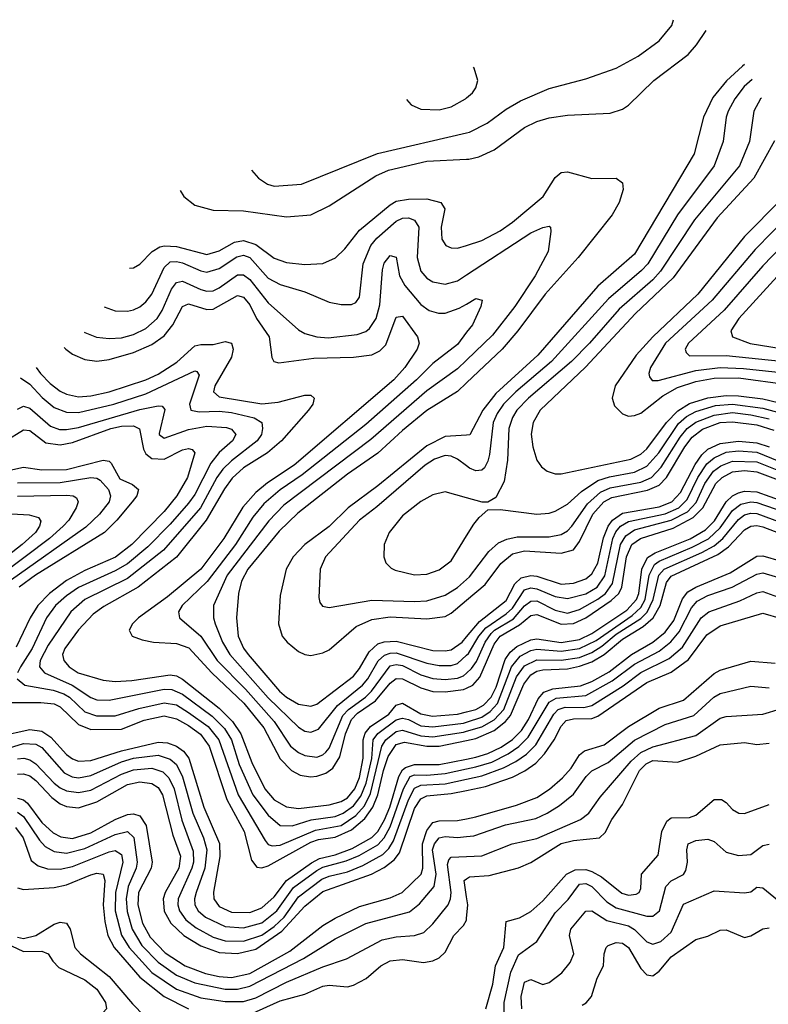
# Model space of a CAD drawing. Header units: inches. Extents: x 990535 to 1117859, y 769386 to 892122.
# Tile 250 of 256: x 1008537 to 1010988, y 874964 to 878189. Entities that reach past the tile are written whole.
import ezdxf

# ---------------------------------------------------------------- set-up
doc = ezdxf.new("R2010")
doc.units = ezdxf.units.IN
doc.header["$MEASUREMENT"] = 0
doc.layers.add('B0807', color=7, linetype='Continuous')
doc.layers.add('B0817', color=7, linetype='Continuous')

msp = doc.modelspace()

# ---------------------------------------------------------------- linework, layer by layer
at = {"layer": 'B0807', "color": 5}
for points, elevation in [([(1009803, 877928), (1009819.1, 877910), (1009850, 877896.5), (1009910, 877893.8), (1009950, 877904.2), (1009996.9, 877930), (1010000, 877932.7)], 3760), ([(1009296, 877696), (1009318.7, 877670), (1009348.4, 877650), (1009370, 877643.7), (1009459.3, 877650), (1009708.8, 877751.2), (1010000, 877818.2)], 3740), ([(1009062, 877629.6), (1009074, 877610), (1009110, 877582.1), (1009170, 877565.2), (1009270, 877562.9), (1009410, 877543.9), (1009490, 877550.1), (1009550, 877579.7), (1009702.5, 877677.5), (1009744.1, 877695.9), (1009870, 877725.3), (1010000, 877732.4)], 3720), ([(1008896.9, 877375.2), (1008910, 877376.1), (1008930, 877388), (1008970.5, 877430), (1008995.4, 877444.6), (1009011.7, 877448.3), (1009050, 877446.3), (1009150, 877420.1), (1009190, 877431.5), (1009240, 877460), (1009270, 877466.1), (1009310, 877452.4), (1009370, 877408.4), (1009410, 877394.2), (1009470, 877386.8), (1009530, 877390.6), (1009571, 877409), (1009601.1, 877438.9), (1009650, 877500.1), (1009750, 877582.2), (1009770, 877594.9), (1009810, 877601.3), (1009870, 877601.8), (1009915.2, 877590), (1009929, 877570), (1009916.8, 877510), (1009918.7, 877470), (1009932, 877450), (1009950, 877441.4), (1009970, 877440.5), (1010000, 877450)], 3680), ([(1008814.2, 877248.1), (1008850, 877235.5), (1008890, 877234.5), (1008910, 877239.1), (1008930, 877248.2), (1008950, 877264.6), (1008969.9, 877290), (1009010, 877377.9), (1009030, 877395.7), (1009050, 877397.3), (1009070, 877392.3), (1009130, 877366.5), (1009150, 877362.7), (1009190, 877373.9), (1009248, 877412), (1009270, 877417.3), (1009290.8, 877410), (1009350, 877343), (1009390, 877321.3), (1009470, 877297.7), (1009550, 877263.5), (1009590, 877256.1), (1009623.3, 877256.7), (1009637, 877263), (1009650, 877280.4), (1009661.3, 877390), (1009686.1, 877450), (1009706.2, 877473.8), (1009770, 877528.9), (1009790, 877539), (1009810, 877540.3), (1009830, 877532.8), (1009844.2, 877510), (1009838, 877410), (1009850, 877365), (1009870, 877342.3), (1009890, 877330.6), (1009930, 877322.5), (1009970, 877333.4), (1010000, 877353.1)], 3660), ([(1008748.7, 877165.8), (1008750, 877164.5), (1008789.1, 877149.1), (1008830, 877144.8), (1008870, 877147.5), (1008910, 877158.2), (1008950, 877177.5), (1008986.7, 877210), (1009003.6, 877236.4), (1009034, 877306), (1009050, 877327.8), (1009070, 877332.3), (1009130, 877305.1), (1009150, 877299.9), (1009170, 877301.5), (1009190, 877310.7), (1009250, 877353.3), (1009270, 877353.9), (1009290, 877338.5), (1009350, 877262.2), (1009450, 877172.9), (1009470, 877161), (1009510, 877150.1), (1009547.4, 877147.4), (1009641.8, 877158.2), (1009670, 877168.2), (1009682.4, 877177.6), (1009704, 877210), (1009715.6, 877255.6), (1009724.8, 877370), (1009730, 877391.3), (1009750, 877416.3), (1009770, 877411.6), (1009779.9, 877350), (1009798.1, 877318.1), (1009850, 877256.8), (1009877.1, 877237.1), (1009907.7, 877227.7), (1009930, 877228.2), (1009976.2, 877243.8), (1010000, 877257.8)], 3640), ([(1008683.2, 877115.6), (1008687.7, 877110), (1008710, 877093.1), (1008750, 877075.8), (1008790, 877071.1), (1008830, 877076.5), (1008910, 877099.1), (1008970, 877125.2), (1009010, 877153.7), (1009039, 877190), (1009070.2, 877249.8), (1009090, 877258.6), (1009150, 877239.8), (1009170, 877240.9), (1009250, 877285.9), (1009270, 877280.3), (1009290, 877255.5), (1009312.1, 877210), (1009353.9, 877150), (1009362.8, 877082.8), (1009369.6, 877069.6), (1009385, 877065), (1009499.7, 877080.3), (1009630, 877083.8), (1009690, 877091.7), (1009716, 877104), (1009735.7, 877124.3), (1009770, 877215.1), (1009790, 877218), (1009839.8, 877150), (1009844.7, 877130), (1009838.4, 877110), (1009797.7, 877050), (1009762.3, 877010), (1009435.2, 876730), (1009347.9, 876672.1), (1009310, 876640.8), (1009267.4, 876592.6), (1009205.2, 876490), (1009130.5, 876389.5), (1009021, 876299), (1008926.4, 876230), (1008906.9, 876210), (1008895.2, 876190), (1008905.7, 876170), (1008937.8, 876157.8), (1008974.8, 876150), (1009050, 876145.7), (1009091.3, 876131.3), (1009165.9, 876050), (1009270.5, 875950.5), (1009336.2, 875870), (1009390, 875768), (1009426.8, 875730), (1009455.3, 875715.3), (1009489.5, 875709.5), (1009510, 875711.2), (1009538.9, 875721.1), (1009562.3, 875737.7), (1009585.6, 875774.4), (1009603.8, 875850), (1009623, 875897), (1009642.5, 875917.5), (1009701.7, 875958.3), (1009750, 876016.3), (1009770, 876031.3), (1009790, 876030), (1009850, 876001), (1009890, 875988.8), (1009930, 875987.4), (1009990, 875995.1), (1010000, 876000.1)], 3620), ([(1010000, 877165.2), (1009970, 877125.7), (1009890, 877063), (1009836.3, 877010), (1009670, 876862.8), (1009461.6, 876698.4), (1009390, 876649.7), (1009336.6, 876603.4), (1009300.6, 876559.4), (1009243.9, 876470), (1009151.2, 876348.8), (1009069, 876270), (1009057.5, 876250), (1009060.2, 876230), (1009129.8, 876169.8), (1009184, 876090), (1009276.7, 875996.7), (1009370.1, 875890), (1009424.1, 875810), (1009450, 875788.6), (1009470, 875779.3), (1009510, 875774), (1009530, 875781.3), (1009539.2, 875790), (1009550, 875803.4), (1009595.4, 875910), (1009613.6, 875930), (1009669.2, 875970), (1009688.6, 875990), (1009750, 876072.4), (1009770, 876077.6), (1009790, 876073.5), (1009850, 876043.4), (1009890, 876031.6), (1009930, 876028.6), (1009970, 876032.7), (1009990, 876040), (1010000, 876049)], 3640), ([(1008591, 877050.4), (1008605.5, 877030), (1008637.2, 876997.2), (1008670, 876972.7), (1008690, 876963.1), (1008730, 876954.4), (1008770, 876957.1), (1008830, 876970.5), (1008949.9, 877010), (1008990, 877028.3), (1009052.1, 877067.9), (1009110, 877120.4), (1009130, 877125.3), (1009170, 877125.6), (1009210, 877135.5), (1009230, 877130.1), (1009236.5, 877110), (1009230, 877083.8), (1009176.3, 876990), (1009172.1, 876970), (1009190, 876953.7), (1009330, 876931.4), (1009383.4, 876936.6), (1009470, 876959.4), (1009490, 876959), (1009501.6, 876950), (1009496.6, 876930), (1009482.3, 876910), (1009393.7, 876810), (1009348.1, 876770), (1009270, 876721.3), (1009233, 876687), (1009207.4, 876652.6), (1009147.7, 876550), (1009050.9, 876429.1), (1008925.2, 876330), (1008813, 876267), (1008777.8, 876242.2), (1008729.3, 876190.7), (1008685.5, 876130), (1008676.9, 876110), (1008681.5, 876090), (1008699.3, 876070), (1008728.4, 876050), (1008810, 876026.1), (1008850, 876021.6), (1008904.4, 876024.4), (1009030, 876043), (1009050, 876039.6), (1009070, 876029.5), (1009190, 875934.1), (1009233.3, 875890), (1009261.2, 875850), (1009296.6, 875756.6), (1009339.2, 875670), (1009370, 875633.8), (1009410.8, 875610.8), (1009450, 875605.8), (1009550, 875617.5), (1009590, 875628.3), (1009610, 875641), (1009634.5, 875670), (1009650, 875707), (1009661.2, 875770), (1009661.2, 875830), (1009667.9, 875852.1), (1009685.7, 875874.3), (1009745, 875915), (1009770, 875944.3), (1009790, 875950.5), (1009850, 875915.3), (1009888.3, 875908.3), (1009970, 875914.3), (1010000, 875922)], 3580), ([(1010000, 877074.2), (1009970, 877045.2), (1009870, 876973.3), (1009686.4, 876813.6), (1009401.4, 876598.6), (1009352.5, 876547.5), (1009216.7, 876370), (1009171.7, 876270), (1009171.3, 876230), (1009176.9, 876210), (1009201.1, 876150), (1009224.9, 876110), (1009350, 875968), (1009450, 875872.2), (1009470, 875859.4), (1009490, 875855.1), (1009514.8, 875865.2), (1009577.3, 875942.7), (1009659.8, 876010), (1009677.1, 876030), (1009711, 876089), (1009731.8, 876108.2), (1009750, 876114.6), (1009770, 876115.1), (1009870, 876081.4), (1009910, 876073.7), (1009950, 876074.4), (1009970, 876080.7), (1010000, 876107.6)], 3660), ([(1008540, 877015.7), (1008570, 876995), (1008611.3, 876951.3), (1008650, 876919.2), (1008690, 876903.4), (1008730, 876902.3), (1008845.2, 876930), (1008950, 876963.5), (1009110, 877039.1), (1009117.3, 877037.3), (1009125.1, 877025.1), (1009093.1, 876930), (1009097.5, 876910), (1009124.8, 876904.8), (1009190, 876906.9), (1009230, 876902.9), (1009304.8, 876884.8), (1009329.6, 876870), (1009332.2, 876850), (1009328.4, 876830), (1009314.6, 876810), (1009230, 876744.2), (1009202.5, 876717.5), (1009182.8, 876690), (1009128.6, 876590), (1009007.8, 876452.2), (1008890, 876358.7), (1008750.6, 876290), (1008704.5, 876250), (1008630, 876140.5), (1008604.3, 876090), (1008602.2, 876070), (1008618.1, 876050), (1008709.5, 876009.5), (1008770, 875969.1), (1008790, 875961.9), (1008830, 875960.5), (1009010, 875996), (1009035.1, 875995.1), (1009070, 875980.2), (1009167.7, 875907.7), (1009207.2, 875867.2), (1009230, 875830), (1009255.7, 875750), (1009299.8, 875650), (1009350, 875583.7), (1009390.1, 875550.1), (1009429.2, 875549.2), (1009491.8, 875568.2), (1009570, 875579.7), (1009596.2, 875590), (1009630, 875614.3), (1009654.2, 875645.8), (1009671.8, 875688.2), (1009689.5, 875769.5), (1009694.4, 875830), (1009709.1, 875850.9), (1009770, 875895.8), (1009790, 875902), (1009810, 875896.9), (1009850, 875876.3), (1009890, 875873.3), (1009990, 875885.2), (1010000, 875888.5)], 3560), ([(1010000, 877000.2), (1009970, 876971.8), (1009870, 876909), (1009790, 876844.1), (1009710, 876769.6), (1009610, 876700.8), (1009447.1, 876572.9), (1009386.4, 876513.6), (1009284.1, 876390), (1009263, 876350), (1009253.5, 876310), (1009246.8, 876230), (1009252.6, 876170), (1009270, 876130.7), (1009285.1, 876110), (1009387.6, 875990), (1009410.1, 875970), (1009450, 875947), (1009490, 875940.8), (1009510, 875947.3), (1009630, 876039), (1009650, 876063.7), (1009681.2, 876118.8), (1009710, 876144.9), (1009730, 876151.8), (1009770, 876153.3), (1009890, 876122.9), (1009930, 876121.6), (1009950, 876125.8), (1009985, 876150), (1010000, 876167.8)], 3680), ([(1008530, 876913.5), (1008550, 876923.4), (1008570, 876917.1), (1008637.8, 876857.8), (1008667.3, 876847.3), (1008690, 876846.5), (1008730, 876853.5), (1008930, 876912.6), (1008990, 876924.6), (1009003.4, 876923.4), (1009012.6, 876912.6), (1008993.6, 876833.6), (1008993.9, 876830), (1009010, 876818), (1009090, 876846.6), (1009150, 876857.4), (1009213.7, 876853.7), (1009230, 876847.5), (1009244.3, 876830), (1009233.6, 876810), (1009190, 876771.9), (1009162.9, 876737.1), (1009110, 876634.2), (1009090, 876605.3), (1009030, 876536.7), (1008956.9, 876463.1), (1008890, 876406.7), (1008850, 876383.8), (1008730, 876329.9), (1008690, 876302.6), (1008654.7, 876270), (1008625.3, 876230), (1008577.9, 876130), (1008540.1, 876070), (1008530.4, 876050)], 3540), ([(1008490, 876808.3), (1008550, 876845.7), (1008570, 876843.3), (1008622.7, 876802.7), (1008670, 876797), (1008710, 876804.6), (1008835.8, 876850), (1008870, 876857.5), (1008910, 876859.1), (1008929.3, 876849.3), (1008942.6, 876782.6), (1008950, 876767.5), (1008970, 876751.9), (1009010, 876750.1), (1009070, 876780.1), (1009090, 876785.1), (1009101.8, 876781.8), (1009110, 876770.4), (1009086.6, 876690), (1009051.8, 876630), (1009010, 876578.8), (1008904.6, 876470), (1008851.2, 876428.8), (1008750, 876385.6), (1008690, 876351.9), (1008635.1, 876310), (1008596.4, 876270), (1008571.1, 876230), (1008525.6, 876134.4)], 3520), ([(1010000, 876828.6), (1009930, 876824.5), (1009870, 876793.9), (1009710, 876662.1), (1009612.8, 876590), (1009550, 876529.2), (1009470, 876470.3), (1009432.3, 876430), (1009409, 876390), (1009390, 876303.7), (1009384, 876210), (1009396.6, 876170), (1009413.1, 876150), (1009450, 876120.1), (1009470, 876110.1), (1009490, 876107.1), (1009530, 876115.4), (1009550, 876125.2), (1009638.3, 876201.7), (1009690, 876225), (1009750, 876233.1), (1009870, 876226.3), (1009930, 876234.6), (1009950, 876245.1), (1010000, 876287.9)], 3720), ([(1008430, 876697.5), (1008550, 876723.7), (1008610, 876715), (1008690, 876715.5), (1008810, 876746.4), (1008830, 876743.7), (1008836.7, 876736.7), (1008865.3, 876685.3), (1008906.9, 876666.9), (1008925.7, 876650), (1008921, 876630), (1008905.6, 876610), (1008855.2, 876550), (1008814.3, 876510), (1008588.5, 876370), (1008535.5, 876330)], 3480), ([(1010000, 876727.9), (1009969.8, 876750), (1009950, 876759.5), (1009930, 876761.5), (1009895.5, 876750), (1009864.6, 876730), (1009706.5, 876593.5), (1009649.6, 876550), (1009538.6, 876430), (1009521, 876390), (1009516.5, 876296.5), (1009519.9, 876279.9), (1009528.1, 876268.1), (1009550, 876263.6), (1009690, 876287.8), (1009830, 876283.2), (1009870, 876286.1), (1009930, 876303.8), (1009970, 876329.7), (1010000, 876355.5)], 3740), ([(1008530, 876672.2), (1008670, 876673.2), (1008770, 876689.3), (1008790, 876687), (1008800.5, 876680.5), (1008827.7, 876650), (1008834.9, 876630), (1008830.5, 876610), (1008798.8, 876570), (1008753.5, 876526.5), (1008510, 876354.5)], 3460), ([(1008530, 876628), (1008691.3, 876631.3), (1008712, 876630), (1008723.1, 876623.1), (1008728.9, 876610), (1008721.8, 876590), (1008697.7, 876550), (1008679.5, 876530), (1008634.7, 876490), (1008475.9, 876370)], 3440), ([(1010000, 876623.5), (1009930, 876643.1), (1009890, 876632.9), (1009850, 876610.6), (1009790, 876564.1), (1009746.7, 876510), (1009730.2, 876470), (1009729.1, 876430), (1009736, 876410), (1009752.6, 876392.6), (1009765.8, 876385.8), (1009830, 876370.8), (1009870, 876372.6), (1009910, 876387.1), (1009950, 876417.1), (1010000, 876498.3)], 3760), ([(1008473.3, 876573.3), (1008567.9, 876567.9), (1008598.7, 876558.7), (1008606.2, 876546.2), (1008601.9, 876530), (1008588.8, 876510), (1008545.7, 876470), (1008457.5, 876402.5)], 3420), ([(1008528.8, 876030), (1008553.8, 876010), (1008647.3, 875992.7), (1008681.2, 875981.2), (1008699.9, 875970), (1008750, 875922.6), (1008788.7, 875908.7), (1008850, 875909.6), (1008927, 875933), (1009010, 875951.8), (1009050, 875944.8), (1009090, 875920.5), (1009153.7, 875873.7), (1009189.2, 875830), (1009252.5, 875650), (1009340.8, 875500.8), (1009350, 875488.2), (1009363.1, 875483.1), (1009390, 875485.4), (1009505.1, 875534.9), (1009590, 875549.9), (1009637.3, 875582.7), (1009665.3, 875614.7), (1009685.5, 875654.5), (1009722.5, 875810), (1009735.6, 875830), (1009770, 875857.9), (1009790, 875862.3), (1009850, 875843.3), (1009890, 875840.6), (1009990, 875855.6), (1010000, 875858.5)], 3540), ([(1008472.4, 875952.4), (1008606.9, 875953.1), (1008650, 875948.8), (1008670, 875938.3), (1008730, 875880.8), (1008770, 875864.2), (1008870, 875865.3), (1008945, 875895), (1009010, 875909), (1009050, 875899.7), (1009090, 875877.6), (1009128.7, 875848.7), (1009157.4, 875810), (1009215.2, 875635.2), (1009271.6, 875530), (1009296.3, 875436.3), (1009313.9, 875413.9), (1009330, 875411.5), (1009350, 875417.7), (1009490, 875495.3), (1009515.8, 875504.2), (1009570, 875512), (1009623.8, 875536.2), (1009667.2, 875572.8), (1009692.8, 875610), (1009709.2, 875650), (1009727.7, 875730), (1009743.6, 875776.4), (1009770, 875814.7), (1009797.2, 875822.8), (1009870, 875810.2), (1009910, 875810.2), (1010000, 875828.7)], 3520), ([(1008470, 875842.9), (1008570, 875864.6), (1008610, 875859.3), (1008639.5, 875839.5), (1008690, 875782.5), (1008710, 875767.8), (1008730, 875760.3), (1008770, 875762.8), (1008870, 875794.5), (1008990, 875823.2), (1009020.8, 875820.8), (1009050.1, 875810), (1009073.2, 875793.2), (1009090.5, 875770), (1009139.6, 875610), (1009191.5, 875491.5), (1009192.1, 875447.9), (1009171.8, 875331.8), (1009172.7, 875310), (1009190, 875284.6), (1009230, 875266.2), (1009290, 875265.2), (1009330, 875279.9), (1009370, 875316.1), (1009410, 875370), (1009492.3, 875427.7), (1009518.6, 875441.4), (1009570, 875454.1), (1009625.4, 875474.6), (1009689.9, 875510.1), (1009710, 875530.8), (1009731.8, 875568.2), (1009749, 875610), (1009778.4, 875710), (1009790, 875731.9), (1009799.9, 875740.1), (1009830, 875749.9), (1009910, 875749.4), (1010000, 875767.6)], 3480), ([(1008490, 875799.9), (1008550, 875818.3), (1008590, 875816.1), (1008610, 875804.9), (1008682.7, 875722.7), (1008709.3, 875709.3), (1008730, 875706.1), (1008770, 875713.5), (1008870, 875758.7), (1008909.8, 875770), (1008990, 875780.5), (1009030, 875767.5), (1009050, 875749.3), (1009070, 875709.1), (1009104.2, 875590), (1009138.9, 875510), (1009149.4, 875470), (1009142.9, 875410), (1009115, 875330), (1009109.8, 875310), (1009111, 875290), (1009121.9, 875270), (1009144.9, 875250), (1009210, 875219.1), (1009270, 875214.6), (1009330, 875230.9), (1009379.1, 875270), (1009433.5, 875346.5), (1009510, 875402.3), (1009530, 875413.5), (1009605.8, 875434.2), (1009648.6, 875451.4), (1009710, 875486.6), (1009730.6, 875509.4), (1009750, 875545.6), (1009793.5, 875670), (1009815.1, 875710), (1009830, 875716.1), (1009870, 875714.7), (1009930, 875720.3), (1010000, 875735.5)], 3460), ([(1008530, 875768.5), (1008550.3, 875770.3), (1008570, 875765.2), (1008590, 875751.4), (1008650, 875688.7), (1008670, 875673.4), (1008690, 875663.8), (1008730, 875658.2), (1008770, 875666), (1008870, 875718.6), (1008910, 875731.8), (1008970, 875737.5), (1009005.7, 875725.7), (1009025.8, 875705.8), (1009042.7, 875670), (1009067.9, 875567.9), (1009105.5, 875465.5), (1009105.7, 875430), (1009101.1, 875410), (1009055.8, 875310), (1009054.6, 875290), (1009060.2, 875270), (1009081.3, 875241.3), (1009114.4, 875214.4), (1009170, 875184.5), (1009210, 875172.5), (1009270, 875171.5), (1009330, 875191), (1009370, 875219.6), (1009402.6, 875250), (1009450, 875316.2), (1009526.2, 875373.8), (1009550, 875384.5), (1009610, 875398.7), (1009660.8, 875419.2), (1009725.4, 875454.6), (1009745.7, 875474.3), (1009760.6, 875499.4), (1009810, 875634.1), (1009830, 875672.6), (1009850, 875682.2), (1009930, 875686.8), (1010000, 875702)], 3440), ([(1008530, 875718.4), (1008550, 875718.8), (1008570, 875712.4), (1008590, 875697.4), (1008642, 875642), (1008670, 875620.7), (1008690, 875612.6), (1008730, 875608), (1008790, 875627.6), (1008890, 875684), (1008930, 875692.5), (1008970, 875687.7), (1008990, 875674.4), (1009004.2, 875650), (1009038.4, 875518.4), (1009063.3, 875450), (1009058.4, 875410), (1009013.6, 875330), (1009007, 875310), (1009009.6, 875269.6), (1009031.5, 875230), (1009074.6, 875190), (1009130, 875156.3), (1009190, 875134.4), (1009250, 875130.2), (1009310, 875145.3), (1009395.7, 875204.3), (1009470, 875286), (1009530, 875334), (1009689, 875391), (1009730, 875411.9), (1009762.8, 875437.2), (1009780.1, 875459.9), (1009830, 875605.9), (1009850, 875637.2), (1009870, 875646.7), (1009950, 875654.3), (1010000, 875664.9)], 3420), ([(1008530, 875639.2), (1008550, 875634.3), (1008563.1, 875623.1), (1008610, 875559.3), (1008646.4, 875526.4), (1008672.3, 875512.3), (1008710, 875506.9), (1008770, 875525.8), (1008850, 875569.6), (1008890, 875585.7), (1008910, 875587.9), (1008930, 875581.3), (1008951.7, 875550), (1008970.5, 875430), (1008967.8, 875410), (1008926.6, 875330), (1008923.6, 875290), (1008939.4, 875230), (1008964.7, 875184.7), (1009013, 875133), (1009078.5, 875090), (1009145.1, 875065.1), (1009190, 875055.4), (1009230, 875052.5), (1009290, 875065), (1009421.6, 875138.4), (1009530, 875222.3), (1009570, 875246.6), (1009650, 875284.6), (1009750, 875313), (1009789.1, 875330.9), (1009850.8, 875390), (1009856.4, 875410), (1009856, 875490), (1009870, 875533.6), (1009890, 875560.2), (1009910, 875565.7), (1009970, 875566.6), (1010000, 875572.3)], 3380), ([(1008530, 875593.6), (1008550, 875579.5), (1008601.5, 875501.5), (1008621, 875481), (1008650, 875464.8), (1008690, 875459.1), (1008750, 875474.3), (1008850, 875520.8), (1008890.5, 875530.5), (1008910.8, 875510.8), (1008921.6, 875430), (1008918.2, 875410), (1008892.8, 875350), (1008885.6, 875310), (1008888.6, 875268.6), (1008905.4, 875210), (1008937.3, 875157.3), (1008990, 875102.1), (1009050, 875059.9), (1009110, 875034.8), (1009210, 875013.9), (1009250, 875013.5), (1009290, 875023.2), (1009466.2, 875113.8), (1009570, 875178.3), (1009670, 875228.5), (1009812.6, 875267.4), (1009846.4, 875293.6), (1009893.6, 875350), (1009900.9, 875390), (1009888.2, 875470), (1009894.8, 875490), (1009910, 875509.7), (1009930, 875514.1), (1009970, 875510.6), (1010000, 875513.9)], 3360), ([(1008523.6, 875543.6), (1008548.2, 875510), (1008575, 875435), (1008597.8, 875417.8), (1008628.2, 875408.2), (1008670, 875406.8), (1008710, 875415.2), (1008830, 875463.5), (1008850, 875467.7), (1008870, 875455), (1008874.6, 875430), (1008851.1, 875330), (1008850, 875270), (1008870.3, 875190.3), (1008895.4, 875150), (1008970, 875068.5), (1009050, 875014), (1009130, 874985.4), (1009210, 874973.2), (1009270, 874973.7), (1009310, 874985.5), (1009410, 875036.8), (1009530, 875087.3), (1009606.9, 875113.1), (1009724.2, 875175.8), (1009770, 875185.8), (1009830, 875189.2), (1009860.2, 875199.8), (1009890, 875227.4), (1009939.2, 875290), (1009947.8, 875310), (1009949.9, 875330.1), (1009937.7, 875422.3), (1009942, 875438), (1009950, 875446.4), (1010000, 875448.6)], 3340), ([(1008530, 875345.5), (1008550, 875339.8), (1008650, 875346.8), (1008690, 875356), (1008770, 875388.8), (1008790, 875394.2), (1008810, 875390.6), (1008815.4, 875370), (1008810.2, 875290), (1008815.6, 875235.6), (1008825.6, 875190), (1008846.2, 875150), (1008930, 875053), (1009010, 874989.5), (1009090, 874949)], 3320), ([(1010000, 875315.8), (1009992.4, 875370), (1010000, 875375.3)], 3320), ([(1008530, 875183.7), (1008550, 875179.5), (1008589.8, 875190.2), (1008650, 875226.9), (1008670, 875232.9), (1008690.4, 875230.4), (1008702, 875210), (1008718.2, 875150), (1008736.4, 875130), (1008830, 875055.5), (1008906.3, 874966.3), (1008985.5, 874885.5)], 3280), ([(1009290, 874930.5), (1009390, 874975.6), (1009470, 874997.9), (1009530, 875023.5), (1009550, 875026.8), (1009610, 875021.3), (1009630, 875026.9), (1009671, 875049), (1009719.2, 875090), (1009750, 875107), (1009790, 875111.3), (1009858.5, 875101.5), (1009890, 875107.2), (1009910, 875116.4), (1009930, 875134.8), (1009958.6, 875190), (1009990, 875222.8), (1009999.6, 875240.4), (1010000, 875245.6)], 3320), ([(1008510, 875155.5), (1008550, 875137.4), (1008610, 875137.9), (1008630, 875130.1), (1008645.2, 875105.2), (1008665, 875085), (1008750, 875044.5), (1008790, 875013.5), (1008817.6, 874970), (1008821.3, 874950), (1008810, 874937.3), (1008790, 874931), (1008710, 874933.2), (1008647.3, 874912.7), (1008590, 874878.3), (1008550, 874842.7), (1008521.5, 874810)], 3260)]:
    msp.add_lwpolyline(points, dxfattribs=dict(at, elevation=elevation))
at = {"layer": 'B0817', "color": 5}
for points, elevation in [([(1010000, 877818.2), (1010010, 877820.5), (1010067.6, 877850), (1010130, 877896.3), (1010176.2, 877923.8), (1010270, 877963.6), (1010390, 877995), (1010489.4, 878030.6), (1010561.5, 878070), (1010630, 878119.3), (1010671.9, 878170), (1010677.2, 878189.1)], 3740), ([(1010000, 877732.4), (1010007.2, 877732.8), (1010040.1, 877739.9), (1010090, 877762.5), (1010190, 877835.8), (1010230, 877855.3), (1010270, 877867.4), (1010330, 877876.3), (1010470, 877882.7), (1010510, 877895.5), (1010530, 877909.3), (1010613.3, 877990), (1010725.3, 878074.7), (1010752.8, 878107.2), (1010784, 878154.2)], 3720), ([(1010909.5, 878041.9), (1010902.9, 878037.1), (1010850.8, 877989.2), (1010805.5, 877934.5), (1010775.2, 877870), (1010744.4, 877750), (1010550, 877421.1), (1010430, 877316.2), (1010233, 877090), (1010095.4, 876964.6), (1010053, 876910), (1010010.8, 876829.2), (1010000, 876828.6)], 3720), ([(1010000, 877932.7), (1010019.7, 877950), (1010030, 877965.5), (1010037.3, 877990), (1010025.3, 878030), (1010022.9, 878033.5)], 3760), ([(1010935.3, 877993.6), (1010908.2, 877970), (1010877.5, 877930), (1010856.1, 877890), (1010849.6, 877869.6), (1010839.4, 877790), (1010810.5, 877710), (1010690.4, 877550), (1010593.8, 877390), (1010572.8, 877367.2), (1010464.7, 877275.3), (1010277.8, 877070), (1010160.9, 876970), (1010121.3, 876930), (1010100.2, 876899.8), (1010086.7, 876870), (1010074.9, 876765.1), (1010070, 876742.7), (1010058.2, 876721.8), (1010050, 876713.5), (1010030, 876711.4), (1010010, 876720.6), (1010000, 876727.9)], 3740), ([(1010965.1, 877932.5), (1010962.1, 877930), (1010939.9, 877890), (1010926.3, 877790), (1010893.1, 877710), (1010746.3, 877533.7), (1010635.1, 877364.9), (1010610, 877337.3), (1010499.3, 877240.7), (1010402.3, 877130), (1010343.2, 877070), (1010202.7, 876950), (1010164.7, 876910), (1010150, 876886.3), (1010137.9, 876850), (1010134, 876746), (1010123, 876677), (1010095.3, 876624.7), (1010070, 876608.7), (1010050.8, 876609.2), (1010000, 876623.5)], 3760), ([(1011007.5, 877792.5), (1010940.6, 877670), (1010820.1, 877539.9), (1010676.7, 877343.3), (1010553.1, 877226.9), (1010389.1, 877050.9), (1010240.3, 876910), (1010218.2, 876870), (1010211.8, 876831.8), (1010216.6, 876790), (1010230, 876746), (1010244.7, 876724.7), (1010264.2, 876710), (1010290, 876701.6), (1010310, 876701.4), (1010538.1, 876750), (1010570, 876765.9), (1010590, 876783.2), (1010654.7, 876870), (1010691.6, 876908.4), (1010730, 876931.5), (1010790, 876950.2), (1010850, 876958.4), (1010890, 876957), (1010970, 876947.5), (1011070, 876922.8)], 3780), ([(1010000, 877450), (1010050, 877465.8), (1010110, 877497.8), (1010150, 877525.5), (1010250.4, 877610), (1010290, 877671.9), (1010310, 877688.9), (1010330, 877691.1), (1010410, 877669.1), (1010489.5, 877669.5), (1010510, 877654.9), (1010512.5, 877632.5), (1010499.9, 877590), (1010476.6, 877550), (1010365.4, 877410), (1010257.7, 877290), (1010168, 877170), (1010116.1, 877110), (1010000, 877000.2)], 3680), ([(1011030, 877600.3), (1010910, 877478.7), (1010756.4, 877290), (1010609.2, 877150.8), (1010554.7, 877090), (1010486.5, 876990), (1010476.2, 876950), (1010484.1, 876924.1), (1010510, 876898.3), (1010530, 876890.8), (1010550, 876892.2), (1010570, 876900.9), (1010642.8, 876957.2), (1010690, 876984.5), (1010750, 877004.2), (1010810, 877015), (1010890, 877016.3), (1011050, 876994.3)], 3820), ([(1011056.3, 877550), (1010944.1, 877435.9), (1010804, 877270), (1010651.3, 877130), (1010602.5, 877050), (1010596.8, 877030), (1010599, 877019), (1010607.3, 877007.3), (1010627.4, 877007.4), (1010750, 877040), (1010830.5, 877049.5), (1010906.8, 877046.8), (1011050, 877031)], 3840), ([(1010000, 877353.1), (1010210, 877490.6), (1010250, 877508.9), (1010270, 877513.1), (1010274.4, 877510), (1010275.8, 877495.8), (1010266.5, 877430), (1010224.3, 877350), (1010158.4, 877250), (1010084.3, 877155.7), (1010000, 877074.2)], 3660), ([(1011090, 877507.1), (1010970, 877382.6), (1010842.7, 877237.3), (1010726.3, 877130), (1010715.3, 877110), (1010718.9, 877098.9), (1010730, 877088.6), (1010850, 877089.2), (1011030, 877070.6)], 3860), ([(1011119.7, 877460.3), (1010890.9, 877210), (1010864.8, 877170), (1010870.1, 877150.1), (1010928.7, 877128.7), (1011030, 877111.7)], 3880), ([(1010000, 877257.8), (1010030, 877275.6), (1010051, 877271), (1010046.7, 877250), (1010018.9, 877190), (1010000, 877165.2)], 3640), ([(1010000, 876498.3), (1010023.5, 876536.5), (1010041.2, 876558.8), (1010070, 876583.8), (1010110, 876584.7), (1010230, 876570.1), (1010270, 876573.3), (1010290, 876579.8), (1010330, 876602.7), (1010376.5, 876643.5), (1010430, 876679.6), (1010468, 876692), (1010550, 876707.5), (1010590, 876727), (1010629.1, 876770.9), (1010693.4, 876866.6), (1010719.7, 876890), (1010750, 876905.6), (1010815, 876925), (1010870, 876930), (1010970, 876917.2), (1011090, 876883.6)], 3760), ([(1010000, 876355.5), (1010010, 876364.1), (1010072.6, 876447.4), (1010104.5, 876475.5), (1010132, 876488), (1010165.1, 876494.9), (1010270, 876495.7), (1010310, 876503.5), (1010330, 876515.2), (1010344, 876530), (1010396.1, 876603.9), (1010438.3, 876641.7), (1010470, 876655.7), (1010570, 876674), (1010605.8, 876690), (1010636.8, 876723.2), (1010698.6, 876821.4), (1010721.6, 876850), (1010750, 876871.1), (1010810, 876894.1), (1010870, 876902.1), (1010930, 876894.7), (1010990, 876881.8)], 3740), ([(1010000, 876287.9), (1010060.4, 876339.6), (1010111.6, 876408.4), (1010150, 876439.2), (1010190, 876449.4), (1010310, 876441.9), (1010350, 876452.9), (1010370, 876480.4), (1010413, 876570), (1010448.7, 876610), (1010475.7, 876624.3), (1010591.9, 876648.1), (1010630, 876664.4), (1010654.6, 876690), (1010713.9, 876790), (1010738, 876822), (1010772, 876848), (1010830, 876869.6), (1010870, 876872.5), (1010950, 876862.4), (1011005.2, 876845.2)], 3720), ([(1010000, 876167.8), (1010042.1, 876217.9), (1010130, 876286.6), (1010158.3, 876341.7), (1010178.5, 876361.5), (1010210, 876368.9), (1010230, 876366.3), (1010310, 876340), (1010350, 876343.1), (1010390, 876357.9), (1010410, 876374.1), (1010430, 876409.1), (1010447.8, 876492.2), (1010463.5, 876530), (1010477.1, 876550), (1010510, 876572.5), (1010630, 876593.5), (1010671.8, 876610), (1010699.8, 876640.2), (1010748.1, 876731.9), (1010770, 876764.4), (1010790, 876782.1), (1010830, 876801.3), (1010890, 876809.1), (1010950, 876802.8), (1010990, 876790.6)], 3680), ([(1010000, 876107.6), (1010006.5, 876113.5), (1010039.6, 876170), (1010063, 876197), (1010130, 876242.8), (1010150, 876261.5), (1010190, 876321.3), (1010210, 876328), (1010230, 876324.9), (1010290, 876299.6), (1010330, 876293.8), (1010390, 876308.8), (1010427.1, 876330), (1010452.3, 876367.7), (1010479.1, 876490), (1010488.5, 876511.5), (1010503.4, 876530), (1010530, 876545.9), (1010650, 876570.5), (1010694.3, 876590), (1010722.4, 876617.6), (1010757.4, 876690), (1010786.1, 876733.9), (1010810, 876754.6), (1010850, 876772.3), (1010890, 876777.1), (1010950, 876772.2), (1011070, 876723.6)], 3660), ([(1010000, 876049), (1010016.4, 876063.6), (1010032.8, 876087.2), (1010060.4, 876150), (1010080.9, 876179.1), (1010091.7, 876190), (1010153.3, 876226.7), (1010190, 876269), (1010210, 876284.9), (1010230, 876285.5), (1010290, 876254.9), (1010330, 876245.6), (1010370, 876257.8), (1010430, 876291.7), (1010455.1, 876310), (1010477.4, 876342.6), (1010504, 876470), (1010520.9, 876499.1), (1010550, 876517.9), (1010670, 876549.6), (1010722.7, 876577.3), (1010751.9, 876608.1), (1010779.5, 876670), (1010808.2, 876710), (1010831.8, 876728.2), (1010870, 876742.7), (1010950, 876740.6), (1011070, 876692.5)], 3640), ([(1010000, 876000.1), (1010020.3, 876010), (1010043.8, 876036.2), (1010090, 876144), (1010109.6, 876170), (1010172.8, 876207.2), (1010210, 876237.6), (1010230, 876240.7), (1010309.4, 876209.4), (1010350, 876211.4), (1010390, 876230), (1010473.6, 876286.4), (1010498.8, 876310), (1010508.2, 876330), (1010523.6, 876430), (1010540.6, 876470), (1010569.7, 876490.3), (1010676.4, 876523.6), (1010741.7, 876558.3), (1010773.7, 876590), (1010816, 876670), (1010836.2, 876690), (1010870, 876707.7), (1010910, 876712.6), (1010950, 876708.6), (1011090, 876655.8)], 3620), ([(1010000, 875922), (1010030, 875929.7), (1010055.5, 875944.5), (1010080, 875970), (1010096.9, 876003.1), (1010126.4, 876093.6), (1010142.6, 876117.4), (1010164.2, 876135.8), (1010210, 876157.8), (1010230, 876161.8), (1010310, 876149.3), (1010370, 876159), (1010410, 876179.3), (1010524.3, 876255.7), (1010556.7, 876290), (1010563.7, 876310), (1010573.8, 876390), (1010592.7, 876427.3), (1010616.8, 876443.2), (1010731.5, 876488.5), (1010782.2, 876517.8), (1010812, 876548), (1010850.2, 876609.8), (1010870, 876629.1), (1010890, 876639.8), (1010910, 876644.8), (1010950, 876642.7), (1011077.3, 876597.3)], 3580), ([(1010000, 875888.5), (1010050, 875905.2), (1010077.1, 875922.9), (1010101, 875950), (1010146.5, 876070), (1010175.1, 876104.9), (1010210, 876122.8), (1010230, 876127.1), (1010310, 876120.4), (1010370, 876129.6), (1010423.7, 876156.3), (1010542, 876238), (1010570, 876263.8), (1010584.3, 876290), (1010597.7, 876370), (1010615.2, 876404.8), (1010630, 876416.1), (1010738.9, 876461.1), (1010791.4, 876488.6), (1010830, 876524.4), (1010870, 876581.7), (1010897.3, 876602.7), (1010930, 876610), (1010950, 876607.9), (1011070, 876566.4)], 3560), ([(1010000, 875858.5), (1010050, 875872.9), (1010090, 875895.8), (1010122.4, 875930), (1010163.7, 876036.3), (1010190, 876073.2), (1010230, 876092.3), (1010310, 876091.1), (1010370, 876100.2), (1010410, 876117), (1010442.9, 876137.1), (1010490, 876176.2), (1010570, 876227.8), (1010591, 876249), (1010611.1, 876290), (1010628.8, 876370), (1010646.8, 876390), (1010770, 876443.8), (1010810, 876465.8), (1010839.1, 876490), (1010890, 876552.5), (1010910, 876567.6), (1010930, 876573.1), (1010950, 876572.2), (1011030, 876542.5)], 3540), ([(1010000, 875828.7), (1010030, 875834.9), (1010090, 875861.3), (1010127.2, 875890), (1010143.8, 875910), (1010187.1, 876012.9), (1010210, 876043.2), (1010230, 876055.5), (1010250, 876060.3), (1010330, 876062.7), (1010370, 876071.3), (1010410, 876086.5), (1010450, 876109.9), (1010510, 876159.7), (1010578.4, 876201.6), (1010610.3, 876229.7), (1010633.7, 876270), (1010654.2, 876345.8), (1010670, 876366.1), (1010822.5, 876437.5), (1010856.9, 876463.1), (1010910, 876518.7), (1010930, 876530.5), (1010950, 876532.5), (1010970, 876528.4), (1011030, 876505.2)], 3520), ([(1010000, 875767.6), (1010030, 875773.7), (1010070, 875785.6), (1010113.3, 875806.7), (1010150, 875831.4), (1010179.3, 875860.7), (1010202.9, 875897.1), (1010234.7, 875965.3), (1010253.1, 875986.9), (1010282.1, 875997.9), (1010372.8, 876007.2), (1010410, 876022), (1010466.7, 876053.3), (1010540.1, 876110), (1010610, 876150), (1010650, 876182.7), (1010678.2, 876221.8), (1010707.2, 876292.8), (1010724.6, 876315.4), (1010750, 876330.6), (1010862.5, 876377.5), (1010950, 876431.7), (1010970, 876433.6), (1011030, 876415.2)], 3480), ([(1010000, 875735.5), (1010030, 875742), (1010082.1, 875757.9), (1010135.7, 875784.3), (1010171.4, 875808.6), (1010201.3, 875838.7), (1010270, 875954.2), (1010293.1, 875966.9), (1010390, 875975.9), (1010476.7, 876023.3), (1010550, 876078.3), (1010630, 876121.3), (1010668.8, 876151.2), (1010695.6, 876184.4), (1010736.7, 876263.3), (1010754.9, 876285.1), (1010790, 876303.1), (1010869.1, 876330.9), (1010950, 876373.3), (1010970, 876377.1), (1011050, 876353.6)], 3460), ([(1010000, 875702), (1010050, 875712.8), (1010121.3, 875738.7), (1010160.9, 875759.1), (1010196.6, 875783.4), (1010226.4, 875813.6), (1010285.5, 875914.5), (1010300.3, 875930), (1010322.9, 875937.1), (1010383.4, 875936.6), (1010410, 875943.1), (1010513, 876007), (1010570, 876050.7), (1010663.1, 876096.9), (1010706.4, 876133.6), (1010768.2, 876230), (1010792.5, 876250), (1010894, 876286), (1010950, 876312), (1010970, 876316.2), (1011030, 876294.3)], 3440), ([(1010000, 875664.9), (1010061.9, 875678.1), (1010150, 875708.7), (1010191.1, 875728.9), (1010226.2, 875753.8), (1010255.4, 875784.6), (1010286.4, 875830), (1010310, 875875.7), (1010326.1, 875893.9), (1010350, 875899.6), (1010410, 875900.6), (1010430, 875907.9), (1010590, 876018.6), (1010670, 876051.6), (1010726.5, 876093.5), (1010786.1, 876173.9), (1010830, 876204.3), (1010970, 876245.1), (1011030, 876227.6)], 3420), ([(1010000, 875572.3), (1010030, 875578.1), (1010163.9, 875616.1), (1010230, 875642.1), (1010271.3, 875668.7), (1010314, 875706), (1010342, 875738), (1010370, 875781), (1010385.5, 875794.5), (1010450, 875814.1), (1010530, 875874.6), (1010630, 875933.9), (1010710, 875960.9), (1010810, 876048), (1010830, 876058.7), (1010930, 876088.4), (1011010, 876081.1)], 3380), ([(1010000, 875513.9), (1010023.6, 875516.4), (1010127.7, 875552.3), (1010226.7, 875573.3), (1010263.9, 875590), (1010304.5, 875615.5), (1010350, 875652.1), (1010391.3, 875710), (1010410, 875728.7), (1010463.7, 875756.3), (1010550, 875829.5), (1010650, 875880.4), (1010744.3, 875910), (1010809.6, 875970.4), (1010830, 875982.6), (1010930, 876005.9), (1010990, 876001.1)], 3360), ([(1010000, 875448.6), (1010050, 875450.8), (1010149.7, 875490.3), (1010230, 875507.8), (1010372.5, 875570), (1010399.9, 875590), (1010437.2, 875642.8), (1010538.9, 875761.1), (1010570, 875788.8), (1010610, 875807.3), (1010750, 875845.1), (1010830, 875901.6), (1010850, 875907), (1010970, 875914.3), (1011027.7, 875932.3)], 3340), ([(1010000, 875375.3), (1010010, 875382.3), (1010074, 875386), (1010170, 875411.5), (1010210, 875428.5), (1010310, 875491.5), (1010350, 875500.9), (1010434.8, 875510), (1010453.5, 875526.5), (1010475.2, 875570), (1010510, 875618.4), (1010566.3, 875730), (1010588, 875752), (1010610, 875762.4), (1010690, 875757.3), (1010750, 875776.7), (1010830, 875814.1), (1010910, 875821.7), (1010950, 875815.5), (1010990, 875819.3)], 3320), ([(1010062.7, 874950), (1010085.7, 875030), (1010094.8, 875090), (1010121.4, 875150), (1010130, 875236), (1010172.8, 875247.2), (1010210, 875268.6), (1010250, 875303.6), (1010327.5, 875390), (1010355.5, 875404.5), (1010390, 875405.3), (1010410, 875399), (1010441.3, 875381.3), (1010508.1, 875328.1), (1010530, 875321.8), (1010555.4, 875324.6), (1010564.7, 875330), (1010570, 875343.1), (1010572.5, 875390), (1010626.8, 875453.2), (1010638.7, 875530), (1010655.4, 875564.6), (1010670, 875574.7), (1010730, 875576.3), (1010750, 875583.4), (1010810, 875635), (1010834.6, 875634.6), (1010850, 875624.8), (1010870, 875601.9), (1010890.7, 875590.7), (1010910, 875589.5), (1010990, 875618.4)], 3280), ([(1010123.4, 874930), (1010122.6, 874970), (1010145.3, 875070), (1010170, 875126.5), (1010229.9, 875170.1), (1010290, 875264.2), (1010332.2, 875307.8), (1010370, 875357.3), (1010390, 875359.5), (1010410, 875350.3), (1010459.5, 875299.5), (1010490, 875280.7), (1010590, 875252.6), (1010610, 875253.2), (1010631.5, 875270), (1010651.9, 875350), (1010670, 875368.6), (1010710, 875389.6), (1010717.2, 875402.8), (1010723.1, 875430), (1010720.9, 875470), (1010724.9, 875490), (1010750, 875501.2), (1010790, 875505.1), (1010810, 875497.4), (1010850, 875463), (1010890, 875452), (1010930, 875455), (1010970, 875484.3), (1010990, 875488.5)], 3260), ([(1010180.6, 874950), (1010178.2, 874990), (1010190, 875037.2), (1010210, 875045.1), (1010250, 875029.1), (1010270, 875035.9), (1010312.1, 875067.9), (1010339.2, 875100.8), (1010350.8, 875130), (1010336.7, 875190), (1010340.7, 875210), (1010390, 875268.9), (1010410, 875270.6), (1010459.2, 875239.2), (1010530, 875221.8), (1010550, 875209.7), (1010590, 875169.1), (1010610, 875161), (1010636.3, 875170), (1010670, 875200.4), (1010710, 875291.9), (1010810, 875336.3), (1010910, 875328.9), (1010930, 875332.3), (1010950, 875347.6), (1010970, 875345.5), (1011030, 875296.8)], 3240), ([(1010000, 875245.6), (1010003.6, 875290), (1010000, 875315.8)], 3320), ([(1010378.4, 874961.6), (1010391.2, 874968.8), (1010408.6, 874990), (1010427.1, 875050), (1010448.5, 875090), (1010450.6, 875130), (1010456.5, 875150), (1010463.4, 875156.6), (1010490, 875166.9), (1010510, 875165.1), (1010530.4, 875150), (1010570, 875081.3), (1010590, 875061.2), (1010610, 875057.5), (1010630, 875073.2), (1010670, 875120.2), (1010750, 875176.1), (1010790, 875187.9), (1010830, 875207.3), (1010850, 875208.7), (1010910, 875183.6), (1010930, 875188.1), (1010970, 875212), (1010990, 875214.7)], 3220)]:
    msp.add_lwpolyline(points, dxfattribs=dict(at, elevation=elevation))

doc.saveas('drawing.dxf')
